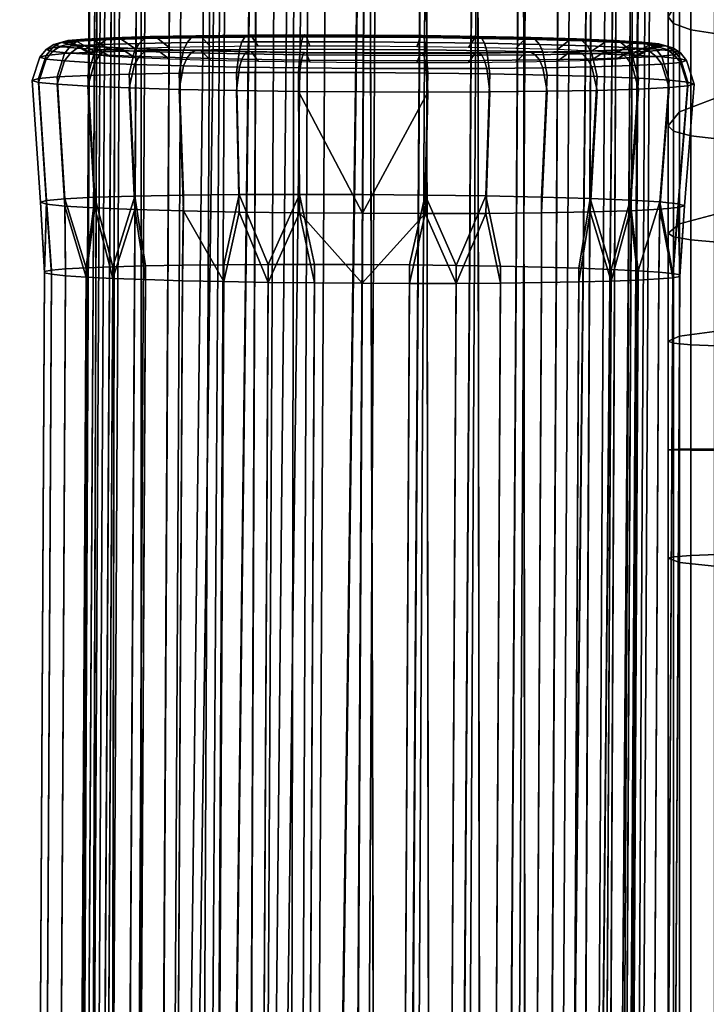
# Model space of a CAD drawing. Header units: millimetres. Extents: x -270 to 270, y -271 to 337.
# Tile 36 of 256: x -269 to -238, y 114 to 158. Entities that reach past the tile are written whole.
import ezdxf

# ---------------------------------------------------------------- set-up
doc = ezdxf.new("R2010")
doc.units = ezdxf.units.MM
doc.header["$MEASUREMENT"] = 0
for name, color, linetype in [('podnoz', 7, 'Continuous'), ('podrucky dopl', 251, 'Continuous'), ('ram', 7, 'Continuous')]:
    doc.layers.add(name, color=color, linetype=linetype)

msp = doc.modelspace()

# ---------------------------------------------------------------- meshes
at = {"layer": 'podnoz'}
mesh = msp.add_polyface(dxfattribs=at)
corners = [(-250.075, 252.238, 5.709), (-247.748, 252.225, 6.378), (-249.958, -156.53, 6.378), (-252.284, -156.518, 5.709), (-254.624, 252.262, 5.709), (-252.349, 252.25, 5.5), (-254.559, -156.505, 5.5), (-256.833, -156.493, 5.709), (-259.189, 252.287, 7.538), (-256.95, 252.275, 6.378), (-259.16, -156.481, 6.378), (-261.399, -156.469, 7.538), (-262.812, 252.307, 11.16), (-261.188, 252.298, 9.161), (-263.397, -156.458, 9.161), (-265.021, -156.449, 11.16), (-264.641, 252.316, 15.725), (-263.972, 252.313, 13.399), (-266.181, -156.443, 13.399), (-266.85, -156.439, 15.725), (-264.641, 252.316, 20.275), (-264.849, 252.318, 18), (-267.059, -156.438, 18), (-266.85, -156.439, 20.275), (-262.812, 252.307, 24.84), (-263.972, 252.313, 22.601), (-266.181, -156.443, 22.601), (-265.021, -156.449, 24.84), (-259.189, 252.287, 28.462), (-261.188, 252.298, 26.839), (-263.397, -156.458, 26.839), (-261.399, -156.469, 28.462), (-254.624, 252.262, 30.291), (-256.95, 252.275, 29.622), (-259.16, -156.481, 29.622), (-256.833, -156.493, 30.291), (-250.075, 252.238, 30.291), (-252.349, 252.25, 30.5), (-254.559, -156.505, 30.5), (-252.284, -156.518, 30.291), (-245.509, 252.213, 28.462), (-247.748, 252.225, 29.622), (-249.958, -156.53, 29.622), (-247.719, -156.542, 28.462), (-243.051, -81.228, 637.141), (-242.378, -81.3, 634.816), (-240.948, 196.55, 626.975), (-245.841, -81.089, 641.372), (-244.214, -81.156, 639.377), (-242.844, 196.908, 631.397), (-266.281, -81.375, 627.903), (-266.954, -81.303, 630.228), (-265.377, 197.209, 621.705), (-259.249, -81.619, 620.897), (-261.49, -81.573, 622.053), (-258.12, 196.354, 612.878), (-263.491, -81.514, 623.672), (-265.118, -81.447, 625.667), (-263.48, 196.852, 617.283), (-250.047, -81.668, 620.912), (-252.373, -81.675, 620.24), (-250.556, 196, 612.147), (-243.037, -81.499, 627.942), (-244.193, -81.559, 625.703), (-241.699, 196.101, 619.417), (-245.814, -81.609, 623.702), (-247.81, -81.646, 622.076), (-246.124, 195.941, 614.053), (-254.647, -81.669, 620.027), (-256.922, -81.651, 620.232), (-253.162, 196.088, 611.865), (-241.699, 196.73, 629.322), (-244.331, 197.082, 633.184), (-246.124, 197.249, 634.664), (-244.331, 195.962, 615.542), (-248.205, 195.952, 612.904), (-264.626, 197.03, 619.358), (-255.769, 196.211, 612.133)]
mesh.append_faces([[corners[k] for k in face] for face in [(0, 1, 2, 3), (4, 5, 6, 7), (8, 9, 10, 11), (9, 4, 7, 10), (12, 13, 14, 15), (16, 17, 18, 19), (17, 12, 15, 18), (13, 8, 11, 14), (5, 0, 3, 6), (20, 21, 22, 23), (24, 25, 26, 27), (25, 20, 23, 26), (28, 29, 30, 31), (32, 33, 34, 35), (33, 28, 31, 34), (29, 24, 27, 30), (36, 37, 38, 39), (40, 41, 42, 43), (41, 36, 39, 42), (37, 32, 35, 38), (21, 16, 19, 22), (44, 45, 46, 46), (47, 48, 49, 49), (50, 51, 52, 52), (53, 54, 55, 55), (56, 57, 58, 58), (59, 60, 61, 61), (62, 63, 64, 64), (65, 66, 67, 67), (68, 69, 70, 70), (46, 71, 44, 44), (49, 72, 47, 47), (71, 49, 48, 48), (72, 73, 47, 47), (67, 74, 65, 65), (61, 75, 59, 59), (52, 76, 50, 50), (77, 70, 69, 69)]])
mesh = msp.add_polyface(dxfattribs=at)
corners = [(-240.058, 252.184, 15.725), (-239.85, 252.182, 18), (-242.059, -156.573, 18), (-242.268, -156.572, 15.725), (-241.887, 252.193, 11.16), (-240.727, 252.187, 13.399), (-242.937, -156.568, 13.399), (-244.096, -156.562, 11.16), (-245.509, 252.213, 7.538), (-243.511, 252.202, 9.161), (-245.72, -156.553, 9.161), (-247.719, -156.542, 7.538), (-247.748, 252.225, 6.378), (-249.958, -156.53, 6.378), (-241.887, 252.193, 24.84), (-243.511, 252.202, 26.839), (-245.72, -156.553, 26.839), (-244.096, -156.562, 24.84), (-240.058, 252.184, 20.275), (-240.727, 252.187, 22.601), (-242.937, -156.568, 22.601), (-242.268, -156.572, 20.275), (-245.509, 252.213, 28.462), (-247.719, -156.542, 28.462), (-266.311, -86.946, 627.83), (-266.984, -87.072, 630.151), (-266.954, -81.303, 630.228), (-266.281, -81.375, 627.903), (-263.519, -86.724, 623.603), (-265.146, -86.827, 625.596), (-265.118, -81.447, 625.667), (-263.491, -81.514, 623.672), (-259.276, -86.592, 620.831), (-261.517, -86.645, 621.986), (-261.49, -81.573, 622.053), (-259.249, -81.619, 620.897), (-254.673, -86.568, 619.963), (-256.948, -86.567, 620.167), (-256.922, -81.651, 620.232), (-254.647, -81.669, 620.027), (-250.074, -86.642, 620.847), (-252.399, -86.592, 620.175), (-252.373, -81.675, 620.24), (-250.047, -81.668, 620.912), (-245.842, -86.82, 623.633), (-247.837, -86.719, 622.009), (-247.81, -81.646, 622.076), (-245.814, -81.609, 623.702), (-240.673, 196.374, 624.372), (-242.378, -81.3, 634.816), (-242.166, -81.368, 632.543), (-241.699, 196.73, 629.322), (-244.214, -81.156, 639.377), (-243.051, -81.228, 637.141), (-246.124, 197.249, 634.664), (-247.842, -81.03, 642.992), (-245.841, -81.089, 641.372), (-250.556, 197.548, 636.547), (-252.41, -80.952, 644.812), (-250.083, -80.984, 644.147), (-253.162, 197.671, 636.814), (-256.959, -80.928, 644.804), (-254.685, -80.934, 645.017), (-258.121, 197.807, 635.776), (-261.522, -80.957, 642.968), (-259.285, -80.935, 644.132), (-263.48, 197.744, 631.344), (-265.139, -81.044, 639.342), (-263.518, -80.994, 641.342), (-265.377, 197.54, 626.912), (-266.96, -81.169, 634.775), (-266.295, -81.104, 637.102), (-265.652, 197.386, 624.308), (-267.166, -81.234, 632.501), (-264.626, 197.03, 619.358), (-259.686, 196.469, 613.686), (-255.769, 196.211, 612.133), (-253.162, 196.088, 611.865), (-248.205, 195.952, 612.904), (-242.844, 196.016, 617.337), (-244.193, -81.559, 625.703), (-240.948, 196.22, 621.768), (-242.371, -81.434, 630.269), (-243.037, -81.499, 627.942)]
mesh.append_faces([[corners[k] for k in face] for face in [(0, 1, 2, 3), (4, 5, 6, 7), (5, 0, 3, 6), (8, 9, 10, 11), (12, 8, 11, 13), (9, 4, 7, 10), (14, 15, 16, 17), (18, 19, 20, 21), (1, 18, 21, 2), (19, 14, 17, 20), (15, 22, 23, 16), (24, 25, 26, 27), (28, 29, 30, 31), (29, 24, 27, 30), (32, 33, 34, 35), (36, 37, 38, 39), (37, 32, 35, 38), (33, 28, 31, 34), (40, 41, 42, 43), (44, 45, 46, 47), (45, 40, 43, 46), (41, 36, 39, 42), (48, 49, 50, 50), (51, 52, 53, 53), (54, 55, 56, 56), (57, 58, 59, 59), (60, 61, 62, 62), (63, 64, 65, 65), (66, 67, 68, 68), (69, 70, 71, 71), (72, 26, 73, 73), (74, 30, 27, 27), (75, 34, 31, 31), (76, 38, 35, 35), (77, 42, 39, 39), (78, 46, 43, 43), (79, 80, 47, 47), (81, 82, 83, 83), (48, 50, 82, 82)]])
mesh = msp.add_polyface(dxfattribs=at)
corners = [(-263.48, 196.852, 617.283), (-262.659, 198.911, 616.179), (-261.994, 196.678, 615.496), (-259.686, 196.469, 613.686), (-258.232, 199.844, 612.769), (-258.12, 196.354, 612.878), (-255.447, 197.398, 612.003), (-253.162, 196.088, 611.865), (-255.769, 196.211, 612.133), (-250.575, 199.393, 611.899), (-250.556, 196, 612.147), (-245.997, 201.777, 613.608), (-246.124, 195.941, 614.053), (-248.205, 195.952, 612.904), (-244.331, 195.962, 615.542), (-248.194, 200.565, 612.535), (-253.136, 198.28, 611.726), (-250.083, -80.984, 644.147), (-247.842, -81.03, 642.992), (-248.204, 197.405, 635.802), (-259.285, -80.935, 644.132), (-256.959, -80.928, 644.804), (-256.482, 197.777, 636.358), (-266.295, -81.104, 637.102), (-265.139, -81.044, 639.342), (-264.625, 197.658, 629.263), (-263.518, -80.994, 641.342), (-261.522, -80.957, 642.968), (-260.2, 197.819, 634.628), (-254.685, -80.934, 645.017), (-252.41, -80.952, 644.812), (-253.162, 197.671, 636.814), (-267.166, -81.234, 632.501), (-266.96, -81.169, 634.775), (-265.652, 197.386, 624.308), (-246.124, 197.249, 634.664), (-250.556, 197.548, 636.547), (-258.121, 197.807, 635.776), (-261.994, 197.797, 633.138), (-265.377, 197.54, 626.912), (-263.48, 197.744, 631.344), (-247.81, -81.646, 622.076), (-244.193, -81.559, 625.703), (-242.844, 196.016, 617.337), (-241.699, 196.101, 619.417), (-242.371, -81.434, 630.269), (-240.948, 196.22, 621.768), (-240.673, 196.374, 624.372), (-243.037, -81.499, 627.942), (-245.814, -81.609, 623.702), (-265.118, -81.447, 625.667), (-264.626, 197.03, 619.358), (-263.491, -81.514, 623.672), (-261.49, -81.573, 622.053), (-259.249, -81.619, 620.897), (-266.954, -81.303, 630.228), (-265.377, 197.209, 621.705), (-252.373, -81.675, 620.24), (-240.948, 196.55, 626.975), (-242.378, -81.3, 634.816)]
mesh.append_faces([[corners[k] for k in face] for face in [(0, 1, 2, 2), (3, 4, 5, 5), (6, 7, 8, 8), (9, 10, 7, 7), (11, 12, 13, 13), (11, 14, 12, 12), (15, 13, 10, 10), (6, 8, 5, 5), (16, 7, 6, 6), (17, 18, 19, 19), (20, 21, 22, 22), (23, 24, 25, 25), (26, 27, 28, 28), (29, 30, 31, 31), (32, 33, 34, 34), (18, 35, 19, 19), (19, 36, 17, 17), (36, 31, 30, 30), (20, 22, 37, 37), (28, 27, 37, 37), (26, 28, 38, 38), (39, 23, 25, 25), (40, 25, 24, 24), (38, 40, 26, 26), (22, 21, 31, 31), (33, 39, 34, 34), (12, 41, 13, 13), (42, 43, 44, 44), (45, 46, 47, 47), (48, 44, 46, 46), (49, 14, 43, 43), (0, 50, 51, 51), (2, 52, 0, 0), (5, 53, 3, 3), (3, 52, 2, 2), (8, 54, 5, 5), (55, 34, 56, 56), (10, 57, 7, 7), (58, 59, 47, 47)]])
at = {"layer": 'podrucky dopl'}
mesh = msp.add_polyface(dxfattribs=at)
corners = [(-256.25, 157.129, 639.948), (-256.325, 156.077, 640.326), (-253.385, 156.069, 640.616), (-253.379, 157.121, 640.231), (-256.192, 157.471, 639.657), (-253.377, 157.464, 639.935), (-256.125, 157.688, 639.318), (-253.376, 157.681, 639.589), (-256.051, 157.778, 638.945), (-253.376, 157.771, 639.209), (-255.973, 157.74, 638.553), (-253.376, 157.733, 638.809), (-259.01, 157.119, 639.111), (-259.152, 156.067, 639.468), (-258.899, 157.461, 638.836), (-258.768, 157.678, 638.516), (-258.623, 157.769, 638.164), (-258.47, 157.731, 637.795), (-258.162, 157.263, 637.059), (-255.817, 157.271, 637.77), (-261.394, 157.435, 637.503), (-261.555, 157.093, 637.751), (-261.204, 157.653, 637.214), (-260.994, 157.744, 636.897), (-260.771, 157.707, 636.565), (-260.323, 157.241, 635.904), (-263.58, 157.395, 635.709), (-263.784, 157.051, 635.921), (-263.339, 157.613, 635.462), (-263.072, 157.706, 635.193), (-262.788, 157.669, 634.91), (-262.217, 157.205, 634.35), (-263.771, 157.158, 632.456), (-264.444, 157.619, 632.894), (-262.217, 156.686, 616.68), (-262.788, 157.116, 616.093), (-264.444, 157.184, 618.109), (-263.771, 156.75, 618.573), (-261.394, 156.73, 613.519), (-261.555, 156.373, 613.291), (-263.784, 156.439, 615.12), (-263.58, 156.794, 615.312), (-261.204, 156.964, 613.794), (-263.339, 157.027, 615.545), (-260.994, 157.074, 614.105), (-263.072, 157.135, 615.809), (-260.771, 157.057, 614.439), (-260.323, 156.63, 615.126), (-258.768, 156.913, 612.493), (-258.899, 156.677, 612.186), (-258.623, 157.024, 612.839), (-258.47, 157.008, 613.209), (-258.162, 156.584, 613.972), (-256.125, 156.875, 611.692), (-256.192, 156.638, 611.366), (-256.051, 156.987, 612.059), (-255.973, 156.972, 612.453), (-255.817, 156.551, 613.261), (-253.376, 156.852, 611.422), (-253.377, 156.615, 611.089), (-253.376, 156.965, 611.796), (-253.376, 156.951, 612.197)]
mesh.append_faces([[corners[k] for k in face] for face in [(0, 1, 2, 3), (4, 0, 3, 5), (6, 4, 5, 7), (8, 6, 7, 9), (10, 8, 9, 11), (12, 13, 1, 0), (14, 12, 0, 4), (15, 14, 4, 6), (16, 15, 6, 8), (17, 16, 8, 10), (18, 17, 10, 19), (20, 21, 12, 14), (22, 20, 14, 15), (23, 22, 15, 16), (24, 23, 16, 17), (25, 24, 17, 18), (26, 27, 21, 20), (28, 26, 20, 22), (29, 28, 22, 23), (30, 29, 23, 24), (31, 30, 24, 25), (32, 33, 30, 31), (34, 35, 36, 37), (38, 39, 40, 41), (42, 38, 41, 43), (44, 42, 43, 45), (46, 44, 45, 35), (47, 46, 35, 34), (48, 49, 38, 42), (50, 48, 42, 44), (51, 50, 44, 46), (52, 51, 46, 47), (53, 54, 49, 48), (55, 53, 48, 50), (56, 55, 50, 51), (57, 56, 51, 52), (58, 59, 54, 53), (60, 58, 53, 55), (61, 60, 55, 56)]])
mesh = msp.add_polyface(dxfattribs=at)
corners = [(-250.628, 156.845, 611.693), (-250.563, 156.608, 611.367), (-253.377, 156.615, 611.089), (-253.376, 156.852, 611.422), (-250.701, 156.958, 612.06), (-253.376, 156.965, 611.796), (-250.779, 156.944, 612.453), (-253.376, 156.951, 612.197), (-250.94, 156.524, 613.262), (-253.378, 156.53, 613.022), (-247.985, 156.855, 612.495), (-247.856, 156.618, 612.188), (-248.128, 156.967, 612.84), (-248.282, 156.953, 613.211), (-248.595, 156.532, 613.973), (-245.549, 156.88, 613.797), (-245.361, 156.643, 613.521), (-245.758, 156.992, 614.107), (-245.98, 156.977, 614.441), (-246.434, 156.555, 615.128), (-243.414, 156.92, 615.548), (-243.175, 156.684, 615.315), (-243.68, 157.031, 615.812), (-243.963, 157.014, 616.096), (-244.54, 156.59, 616.683), (-245.361, 157.349, 637.505), (-245.204, 157.004, 637.754), (-242.974, 156.938, 635.925), (-243.175, 157.284, 635.712), (-245.549, 157.569, 637.217), (-243.414, 157.506, 635.466), (-245.758, 157.662, 636.9), (-243.68, 157.601, 635.196), (-245.98, 157.627, 636.568), (-243.963, 157.568, 634.913), (-246.434, 157.166, 635.906), (-244.54, 157.11, 634.353), (-247.856, 157.401, 638.838), (-247.748, 157.058, 639.112), (-247.985, 157.62, 638.518), (-248.128, 157.712, 638.166), (-248.282, 157.676, 637.797), (-248.595, 157.211, 637.06), (-250.563, 157.44, 639.658), (-250.509, 157.098, 639.949), (-250.628, 157.658, 639.319), (-250.701, 157.749, 638.946), (-250.779, 157.712, 638.554), (-250.94, 157.245, 637.771), (-253.377, 157.464, 639.935), (-253.379, 157.121, 640.231), (-253.376, 157.681, 639.589), (-253.376, 157.771, 639.209), (-253.376, 157.733, 638.809), (-253.378, 157.265, 638.011), (-255.817, 157.271, 637.77), (-255.973, 157.74, 638.553), (-255.973, 156.972, 612.453), (-255.817, 156.551, 613.261)]
mesh.append_faces([[corners[k] for k in face] for face in [(0, 1, 2, 3), (4, 0, 3, 5), (6, 4, 5, 7), (8, 6, 7, 9), (10, 11, 1, 0), (12, 10, 0, 4), (13, 12, 4, 6), (14, 13, 6, 8), (15, 16, 11, 10), (17, 15, 10, 12), (18, 17, 12, 13), (19, 18, 13, 14), (20, 21, 16, 15), (22, 20, 15, 17), (23, 22, 17, 18), (24, 23, 18, 19), (25, 26, 27, 28), (29, 25, 28, 30), (31, 29, 30, 32), (33, 31, 32, 34), (35, 33, 34, 36), (37, 38, 26, 25), (39, 37, 25, 29), (40, 39, 29, 31), (41, 40, 31, 33), (42, 41, 33, 35), (43, 44, 38, 37), (45, 43, 37, 39), (46, 45, 39, 40), (47, 46, 40, 41), (48, 47, 41, 42), (49, 50, 44, 43), (51, 49, 43, 45), (52, 51, 45, 46), (53, 52, 46, 47), (54, 53, 47, 48), (55, 56, 53, 54), (9, 7, 57, 58)]])
mesh = msp.add_polyface(dxfattribs=at)
corners = [(-265.375, 157.34, 633.523), (-265.615, 156.995, 633.692), (-263.784, 157.051, 635.921), (-263.58, 157.395, 635.709), (-265.091, 157.56, 633.328), (-263.339, 157.613, 635.462), (-264.777, 157.654, 633.115), (-263.072, 157.706, 635.193), (-264.444, 157.619, 632.894), (-262.788, 157.669, 634.91), (-266.708, 157.274, 631.029), (-266.974, 156.928, 631.149), (-266.393, 157.495, 630.893), (-266.044, 157.591, 630.745), (-265.674, 157.558, 630.593), (-264.927, 157.101, 630.296), (-263.771, 157.158, 632.456), (-267.529, 157.198, 628.323), (-267.812, 156.851, 628.39), (-267.195, 157.422, 628.251), (-266.824, 157.519, 628.174), (-266.431, 157.489, 628.097), (-265.638, 157.036, 627.952), (-267.806, 157.117, 625.51), (-268.094, 156.768, 625.52), (-267.466, 157.343, 625.503), (-267.088, 157.442, 625.5), (-266.687, 157.414, 625.501), (-265.878, 156.965, 625.514), (-267.529, 157.033, 622.696), (-267.812, 156.682, 622.651), (-267.195, 157.26, 622.756), (-266.824, 157.362, 622.826), (-266.431, 157.336, 622.905), (-265.638, 156.892, 623.077), (-266.708, 156.949, 619.991), (-266.974, 156.597, 619.891), (-266.393, 157.178, 620.114), (-266.044, 157.282, 620.255), (-265.674, 157.259, 620.409), (-264.927, 156.819, 620.733), (-265.375, 156.868, 617.497), (-265.615, 156.515, 617.349), (-265.091, 157.1, 617.679), (-264.777, 157.206, 617.886), (-264.444, 157.184, 618.109), (-263.771, 156.75, 618.573), (-263.58, 156.794, 615.312), (-263.784, 156.439, 615.12), (-263.339, 157.027, 615.545), (-263.072, 157.135, 615.809), (-262.788, 157.116, 616.093)]
mesh.append_faces([[corners[k] for k in face] for face in [(0, 1, 2, 3), (4, 0, 3, 5), (6, 4, 5, 7), (8, 6, 7, 9), (10, 11, 1, 0), (12, 10, 0, 4), (13, 12, 4, 6), (14, 13, 6, 8), (15, 14, 8, 16), (17, 18, 11, 10), (19, 17, 10, 12), (20, 19, 12, 13), (21, 20, 13, 14), (22, 21, 14, 15), (23, 24, 18, 17), (25, 23, 17, 19), (26, 25, 19, 20), (27, 26, 20, 21), (28, 27, 21, 22), (29, 30, 24, 23), (31, 29, 23, 25), (32, 31, 25, 26), (33, 32, 26, 27), (34, 33, 27, 28), (35, 36, 30, 29), (37, 35, 29, 31), (38, 37, 31, 32), (39, 38, 32, 33), (40, 39, 33, 34), (41, 42, 36, 35), (43, 41, 35, 37), (44, 43, 37, 38), (45, 44, 38, 39), (46, 45, 39, 40), (47, 48, 42, 41), (49, 47, 41, 43), (50, 49, 43, 44), (51, 50, 44, 45)]])
mesh = msp.add_polyface(dxfattribs=at)
corners = [(-241.661, 156.973, 617.683), (-241.38, 156.739, 617.501), (-243.175, 156.684, 615.315), (-243.414, 156.92, 615.548), (-241.975, 157.083, 617.889), (-243.68, 157.031, 615.812), (-242.308, 157.065, 618.113), (-243.963, 157.014, 616.096), (-242.985, 156.637, 618.576), (-244.54, 156.59, 616.683), (-240.047, 156.805, 619.995), (-239.785, 156.45, 619.896), (-241.144, 156.382, 617.352), (-240.359, 157.038, 620.118), (-240.708, 157.146, 620.259), (-241.078, 157.126, 620.413), (-241.83, 156.695, 620.737), (-239.226, 156.88, 622.701), (-238.947, 156.527, 622.655), (-239.558, 157.111, 622.76), (-239.927, 157.217, 622.831), (-240.32, 157.195, 622.909), (-241.119, 156.76, 623.081), (-238.949, 156.961, 625.514), (-238.665, 156.609, 625.525), (-239.287, 157.19, 625.508), (-239.664, 157.294, 625.505), (-240.065, 157.27, 625.505), (-240.878, 156.83, 625.518), (-239.226, 157.046, 628.328), (-238.947, 156.695, 628.394), (-239.558, 157.273, 628.255), (-239.927, 157.374, 628.178), (-240.32, 157.348, 628.101), (-241.119, 156.903, 627.956), (-240.047, 157.13, 631.033), (-239.785, 156.781, 631.153), (-240.359, 157.355, 630.897), (-240.708, 157.454, 630.75), (-241.078, 157.425, 630.597), (-241.83, 156.976, 630.299), (-241.38, 157.21, 633.527), (-241.144, 156.863, 633.696), (-241.661, 157.433, 633.332), (-241.975, 157.531, 633.119), (-242.308, 157.5, 632.897), (-242.985, 157.046, 632.459), (-243.175, 157.284, 635.712), (-242.974, 156.938, 635.925), (-243.414, 157.506, 635.466), (-243.68, 157.601, 635.196), (-243.963, 157.568, 634.913), (-244.54, 157.11, 634.353)]
mesh.append_faces([[corners[k] for k in face] for face in [(0, 1, 2, 3), (4, 0, 3, 5), (6, 4, 5, 7), (8, 6, 7, 9), (10, 11, 12, 1), (13, 10, 1, 0), (14, 13, 0, 4), (15, 14, 4, 6), (16, 15, 6, 8), (17, 18, 11, 10), (19, 17, 10, 13), (20, 19, 13, 14), (21, 20, 14, 15), (22, 21, 15, 16), (23, 24, 18, 17), (25, 23, 17, 19), (26, 25, 19, 20), (27, 26, 20, 21), (28, 27, 21, 22), (29, 30, 24, 23), (31, 29, 23, 25), (32, 31, 25, 26), (33, 32, 26, 27), (34, 33, 27, 28), (35, 36, 30, 29), (37, 35, 29, 31), (38, 37, 31, 32), (39, 38, 32, 33), (40, 39, 33, 34), (41, 42, 36, 35), (43, 41, 35, 37), (44, 43, 37, 38), (45, 44, 38, 39), (46, 45, 39, 40), (47, 48, 42, 41), (49, 47, 41, 43), (50, 49, 43, 44), (51, 50, 44, 45), (52, 51, 45, 46)]])
mesh = msp.add_polyface(dxfattribs=at)
corners = [(-261.555, 157.093, 637.751), (-261.757, 156.04, 638.076), (-259.152, 156.067, 639.468), (-259.01, 157.119, 639.111), (-263.784, 157.051, 635.921), (-264.04, 155.997, 636.203), (-265.615, 156.995, 633.692), (-265.914, 155.94, 633.92), (-266.974, 156.928, 631.149), (-267.307, 155.871, 631.315), (-267.812, 156.851, 628.39), (-268.164, 155.793, 628.49), (-268.094, 156.768, 625.52), (-268.454, 155.708, 625.551), (-267.812, 156.682, 622.651), (-268.164, 155.62, 622.613), (-266.974, 156.597, 619.891), (-267.307, 155.532, 619.787), (-265.615, 156.515, 617.349), (-265.914, 155.448, 617.183), (-263.784, 156.439, 615.12), (-264.04, 155.371, 614.901), (-261.555, 156.373, 613.291), (-261.757, 155.303, 613.028), (-259.01, 156.32, 611.932), (-259.152, 155.248, 611.637), (-258.899, 156.677, 612.186), (-261.394, 156.73, 613.519), (-256.25, 156.28, 611.096), (-256.325, 155.208, 610.78), (-256.192, 156.638, 611.366), (-253.379, 156.256, 610.813), (-253.385, 155.183, 610.491), (-253.377, 156.615, 611.089), (-267.788, 150.246, 628.572), (-266.954, 150.323, 631.32), (-265.99, 147.183, 633.055), (-265.6, 150.39, 633.853), (-263.777, 149.836, 615.357), (-265.6, 149.911, 617.577), (-261.556, 149.77, 613.536), (-256.274, 150.522, 640.083), (-253.415, 150.515, 640.365), (-253.385, 156.069, 640.616), (-256.325, 156.077, 640.326), (-257.706, 147.333, 639.659), (-259.023, 150.513, 639.249), (-261.556, 150.487, 637.895), (-264.769, 147.229, 634.845), (-263.777, 150.445, 636.073), (-267.788, 150.078, 622.857), (-268.069, 150.164, 625.714), (-266.954, 149.993, 620.109), (-256.274, 149.677, 611.35), (-259.023, 149.717, 612.183), (-250.445, 155.176, 610.781), (-253.415, 149.662, 611.068)]
mesh.append_faces([[corners[k] for k in face] for face in [(0, 1, 2, 3), (4, 5, 1, 0), (6, 7, 5, 4), (8, 9, 7, 6), (10, 11, 9, 8), (12, 13, 11, 10), (14, 15, 13, 12), (16, 17, 15, 14), (18, 19, 17, 16), (20, 21, 19, 18), (22, 23, 21, 20), (24, 25, 23, 22), (26, 24, 22, 27), (28, 29, 25, 24), (30, 28, 24, 26), (31, 32, 29, 28), (33, 31, 28, 30), (34, 35, 9, 11), (35, 36, 37, 37), (38, 39, 19, 21), (40, 38, 21, 23), (41, 42, 43, 44), (45, 41, 46, 46), (46, 41, 44, 2), (47, 46, 2, 1), (48, 49, 37, 37), (49, 47, 1, 5), (37, 49, 5, 7), (7, 9, 35, 37), (13, 15, 50, 51), (11, 13, 51, 34), (52, 50, 15, 17), (53, 54, 25, 29), (23, 25, 54, 40), (17, 19, 39, 52), (55, 56, 32, 32), (53, 29, 56, 56), (29, 32, 56, 56)]])
mesh = msp.add_polyface(dxfattribs=at)
corners = [(-250.509, 156.249, 611.097), (-250.445, 155.176, 610.781), (-253.385, 155.183, 610.491), (-253.379, 156.256, 610.813), (-250.563, 156.608, 611.367), (-253.377, 156.615, 611.089), (-247.748, 156.259, 611.934), (-247.619, 155.186, 611.639), (-247.856, 156.618, 612.188), (-245.204, 156.285, 613.294), (-245.013, 155.213, 613.031), (-245.361, 156.643, 613.521), (-242.974, 156.327, 615.123), (-242.73, 155.256, 614.905), (-243.175, 156.684, 615.315), (-241.144, 156.382, 617.352), (-240.856, 155.313, 617.187), (-241.38, 156.739, 617.501), (-239.785, 156.45, 619.896), (-239.464, 155.382, 619.792), (-238.947, 156.527, 622.655), (-238.606, 155.46, 622.617), (-238.665, 156.609, 625.525), (-238.317, 155.545, 625.556), (-238.947, 156.695, 628.394), (-238.606, 155.633, 628.494), (-239.785, 156.781, 631.153), (-239.464, 155.721, 631.32), (-241.144, 156.863, 633.696), (-240.856, 155.805, 633.924), (-242.974, 156.938, 635.925), (-242.73, 155.882, 636.206), (-245.204, 157.004, 637.754), (-245.013, 155.949, 638.079), (-247.748, 157.058, 639.112), (-247.619, 156.005, 639.47), (-250.509, 157.098, 639.949), (-250.445, 156.045, 640.327), (-253.379, 157.121, 640.231), (-253.385, 156.069, 640.616), (-243.053, 150.333, 636.076), (-242.096, 147.107, 634.849), (-241.231, 150.258, 633.857), (-245.274, 150.399, 637.897), (-239.043, 150.091, 628.577), (-238.761, 150.005, 625.719), (-247.807, 149.656, 612.185), (-250.556, 149.646, 611.351), (-245.274, 149.682, 613.539), (-243.053, 149.724, 615.361), (-241.231, 149.779, 617.581), (-239.876, 149.846, 620.113), (-239.043, 149.923, 622.861), (-249.158, 147.286, 639.661), (-247.807, 150.452, 639.25), (-250.556, 150.491, 640.083), (-239.876, 150.176, 631.324), (-253.415, 150.515, 640.365), (-253.415, 149.662, 611.068)]
mesh.append_faces([[corners[k] for k in face] for face in [(0, 1, 2, 3), (4, 0, 3, 5), (6, 7, 1, 0), (8, 6, 0, 4), (9, 10, 7, 6), (11, 9, 6, 8), (12, 13, 10, 9), (14, 12, 9, 11), (15, 16, 13, 12), (17, 15, 12, 14), (18, 19, 16, 15), (20, 21, 19, 18), (22, 23, 21, 20), (24, 25, 23, 22), (26, 27, 25, 24), (28, 29, 27, 26), (30, 31, 29, 28), (32, 33, 31, 30), (34, 35, 33, 32), (36, 37, 35, 34), (38, 39, 37, 36), (40, 41, 42, 42), (40, 42, 29, 31), (43, 40, 31, 33), (44, 45, 23, 25), (46, 47, 1, 7), (48, 46, 7, 10), (49, 48, 10, 13), (50, 49, 13, 16), (51, 50, 16, 19), (19, 21, 52, 51), (21, 23, 45, 52), (53, 54, 55, 55), (55, 54, 35, 37), (25, 27, 56, 44), (37, 39, 57, 55), (27, 29, 42, 56), (54, 43, 33, 35), (47, 58, 1, 1)]])
mesh = msp.add_polyface(dxfattribs=at)
corners = [(-267.892, 146.948, 624.725), (-269.015, -60.959, 630.84), (-269.015, -60.895, 633.006), (-267.892, 147.012, 626.891), (-267.569, 147.073, 629.033), (-268.692, -60.834, 635.148), (-268.054, -60.776, 637.218), (-266.93, 147.131, 631.103), (-267.113, -60.724, 639.17), (-265.99, 147.183, 633.055), (-264.769, 147.229, 634.845), (-265.893, -60.678, 640.96), (-264.418, -60.639, 642.548), (-263.295, 147.268, 636.433), (-262.724, -60.609, 643.899), (-261.6, 147.299, 637.784), (-259.724, 147.32, 638.868), (-260.847, -60.587, 644.982), (-258.83, -60.574, 645.774), (-257.706, 147.333, 639.659), (-256.717, -60.572, 646.257), (-255.594, 147.335, 640.142), (-267.569, 146.884, 622.583), (-268.692, -61.023, 628.698), (-254.556, -60.579, 646.419), (-253.432, 147.328, 640.304), (-252.395, -60.595, 646.257), (-251.271, 147.312, 640.142), (-249.158, 147.286, 639.661), (-250.282, -60.621, 645.776), (-248.265, -60.655, 644.984), (-247.141, 147.252, 638.87), (-246.388, -60.697, 643.902), (-245.264, 147.21, 637.787), (-243.57, 147.161, 636.436), (-244.694, -60.746, 642.551), (-243.22, -60.8, 640.964), (-242.096, 147.107, 634.849), (-240.875, 147.047, 633.059), (-241.999, -60.86, 639.174), (-241.059, -60.922, 637.222), (-239.935, 146.985, 631.107), (-240.42, -60.986, 635.153), (-239.296, 146.921, 629.038), (-251.271, 146.469, 611.479), (-253.432, 146.476, 611.316), (-250.556, 149.646, 611.351), (-249.158, 146.472, 611.961), (-247.141, 146.484, 612.753), (-247.807, 149.656, 612.185), (-238.973, 146.792, 624.729), (-238.761, 150.005, 625.719), (-238.973, 146.856, 626.896), (-239.876, 149.846, 620.113), (-239.296, 146.731, 622.587), (-239.935, 146.674, 620.517), (-243.053, 149.724, 615.361), (-242.096, 146.575, 616.775), (-243.57, 146.536, 615.187), (-243.053, 150.333, 636.076), (-241.231, 150.258, 633.857), (-239.876, 150.176, 631.324), (-247.807, 150.452, 639.25), (-263.777, 150.445, 636.073), (-267.788, 150.246, 628.572), (-265.6, 149.911, 617.577), (-264.769, 146.698, 616.772), (-265.99, 146.757, 618.561), (-263.777, 149.836, 615.357), (-263.295, 146.643, 615.184), (-261.6, 146.594, 613.834), (-261.556, 149.77, 613.536), (-259.724, 146.552, 612.751), (-268.069, 150.164, 625.714), (-256.274, 149.677, 611.35), (-253.415, 149.662, 611.068)]
mesh.append_faces([[corners[k] for k in face] for face in [(0, 1, 2, 3), (4, 5, 6, 7), (7, 6, 8, 9), (3, 2, 5, 4), (10, 11, 12, 13), (13, 12, 14, 15), (16, 17, 18, 19), (19, 18, 20, 21), (15, 14, 17, 16), (9, 8, 11, 10), (22, 23, 1, 0), (24, 25, 21, 20), (25, 24, 26, 27), (28, 29, 30, 31), (31, 30, 32, 33), (27, 26, 29, 28), (34, 35, 36, 37), (38, 39, 40, 41), (41, 40, 42, 43), (37, 36, 39, 38), (33, 32, 35, 34), (44, 45, 46, 46), (47, 44, 46, 46), (48, 47, 49, 49), (50, 51, 52, 52), (53, 54, 55, 55), (56, 57, 58, 58), (59, 34, 37, 37), (60, 37, 38, 38), (43, 61, 41, 41), (62, 28, 31, 31), (63, 10, 13, 13), (4, 64, 3, 3), (65, 66, 67, 67), (68, 69, 66, 66), (70, 71, 72, 72), (73, 0, 3, 3), (74, 75, 45, 45)]])
mesh = msp.add_polyface(dxfattribs=at)
corners = [(-247.141, 146.484, 612.753), (-247.807, 149.656, 612.185), (-245.274, 149.682, 613.539), (-245.264, 146.506, 613.836), (-243.053, 149.724, 615.361), (-243.57, 146.536, 615.187), (-240.875, 146.621, 618.565), (-242.096, 146.575, 616.775), (-241.231, 149.779, 617.581), (-239.876, 149.846, 620.113), (-239.935, 146.674, 620.517), (-238.973, 146.792, 624.729), (-239.296, 146.731, 622.587), (-239.043, 149.923, 622.861), (-239.043, 150.091, 628.577), (-239.296, 146.921, 629.038), (-238.973, 146.856, 626.896), (-238.761, 150.005, 625.719), (-239.876, 150.176, 631.324), (-240.875, 147.047, 633.059), (-239.935, 146.985, 631.107), (-243.57, 147.161, 636.436), (-243.053, 150.333, 636.076), (-245.274, 150.399, 637.897), (-245.264, 147.21, 637.787), (-241.231, 150.258, 633.857), (-247.807, 150.452, 639.25), (-247.141, 147.252, 638.87), (-251.271, 147.312, 640.142), (-249.158, 147.286, 639.661), (-250.556, 150.491, 640.083), (-249.158, 146.472, 611.961), (-250.556, 149.646, 611.351), (-253.415, 150.515, 640.365), (-253.432, 147.328, 640.304), (-256.274, 150.522, 640.083), (-255.594, 147.335, 640.142), (-257.706, 147.333, 639.659), (-259.724, 147.32, 638.868), (-259.023, 150.513, 639.249), (-261.556, 150.487, 637.895), (-261.6, 147.299, 637.784), (-263.777, 150.445, 636.073), (-263.295, 147.268, 636.433), (-265.99, 147.183, 633.055), (-264.769, 147.229, 634.845), (-265.6, 150.39, 633.853), (-266.93, 147.131, 631.103), (-266.954, 150.323, 631.32), (-267.788, 150.246, 628.572), (-267.569, 147.073, 629.033), (-267.892, 147.012, 626.891), (-268.069, 150.164, 625.714), (-267.569, 146.884, 622.583), (-267.892, 146.948, 624.725), (-267.788, 150.078, 622.857), (-266.954, 149.993, 620.109), (-266.93, 146.819, 620.513), (-263.295, 146.643, 615.184), (-263.777, 149.836, 615.357), (-261.556, 149.77, 613.536), (-261.6, 146.594, 613.834), (-265.99, 146.757, 618.561), (-264.769, 146.698, 616.772), (-265.6, 149.911, 617.577), (-259.023, 149.717, 612.183), (-259.724, 146.552, 612.751), (-255.594, 146.492, 611.478), (-257.706, 146.518, 611.96), (-256.274, 149.677, 611.35), (-253.432, 146.476, 611.316), (-253.415, 149.662, 611.068)]
mesh.append_faces([[corners[k] for k in face] for face in [(0, 1, 2, 3), (3, 2, 4, 5), (6, 7, 8, 8), (6, 8, 9, 10), (11, 12, 13, 13), (14, 15, 16, 17), (17, 11, 13, 13), (18, 15, 14, 14), (19, 20, 18, 18), (21, 22, 23, 24), (19, 18, 25, 25), (26, 27, 24, 23), (28, 29, 30, 30), (31, 32, 1, 1), (8, 7, 4, 4), (33, 34, 28, 30), (12, 9, 13, 13), (35, 36, 34, 33), (37, 36, 35, 35), (38, 39, 40, 41), (41, 40, 42, 43), (38, 37, 39, 39), (44, 45, 46, 46), (47, 44, 48, 48), (49, 50, 47, 48), (51, 49, 52, 52), (53, 54, 55, 55), (53, 55, 56, 57), (58, 59, 60, 61), (62, 57, 56, 56), (59, 63, 64, 64), (65, 66, 60, 60), (67, 68, 69, 69), (68, 66, 65, 65), (70, 67, 69, 69), (56, 64, 62, 62), (52, 55, 54, 54), (65, 69, 68, 68), (32, 70, 71, 71)]])
mesh = msp.add_polyface(dxfattribs=at)
corners = [(-253.432, 146.476, 611.316), (-254.556, -61.431, 617.431), (-256.717, -61.415, 617.593), (-255.594, 146.492, 611.478), (-257.706, 146.518, 611.96), (-258.83, -61.389, 618.075), (-260.847, -61.355, 618.866), (-259.724, 146.552, 612.751), (-262.724, -61.313, 619.948), (-261.6, 146.594, 613.834), (-263.295, 146.643, 615.184), (-264.418, -61.264, 621.299), (-265.893, -61.209, 622.887), (-264.769, 146.698, 616.772), (-265.99, 146.757, 618.561), (-267.113, -61.15, 624.676), (-268.054, -61.088, 626.628), (-266.93, 146.819, 620.513), (-268.692, -61.023, 628.698), (-267.569, 146.884, 622.583), (-238.973, 146.856, 626.896), (-240.097, -61.051, 633.01), (-240.097, -61.115, 630.844), (-238.973, 146.792, 624.729), (-239.296, 146.731, 622.587), (-240.42, -61.176, 628.702), (-241.059, -61.234, 626.632), (-239.935, 146.674, 620.517), (-241.999, -61.286, 624.68), (-240.875, 146.621, 618.565), (-242.096, 146.575, 616.775), (-243.22, -61.332, 622.89), (-244.694, -61.371, 621.302), (-243.57, 146.536, 615.187), (-246.388, -61.401, 619.951), (-245.264, 146.506, 613.836), (-247.141, 146.484, 612.753), (-248.265, -61.423, 618.868), (-250.282, -61.435, 618.076), (-249.158, 146.472, 611.961), (-252.395, -61.438, 617.594), (-251.271, 146.469, 611.479), (-239.296, 146.921, 629.038), (-240.42, -60.986, 635.153), (-244.211, -64.548, 621.663), (-241.035, -64.425, 626.415), (-242.389, -64.492, 623.883), (-239.919, -64.266, 632.021), (-241.059, -60.922, 637.222), (-241.035, -64.095, 637.626), (-241.999, -60.86, 639.174), (-242.389, -64.014, 640.159), (-243.22, -60.8, 640.964), (-252.395, -60.595, 646.257), (-251.714, -63.78, 646.386), (-250.282, -60.621, 645.776), (-248.966, -63.819, 645.552), (-248.265, -60.655, 644.984), (-258.83, -60.574, 645.774), (-257.432, -63.749, 646.385), (-256.717, -60.572, 646.257), (-260.847, -60.587, 644.982), (-260.181, -63.759, 645.551), (-265.893, -60.678, 640.96), (-264.935, -63.827, 642.375), (-264.418, -60.639, 642.548), (-268.112, -63.949, 637.622), (-267.113, -60.724, 639.17), (-268.054, -60.776, 637.218), (-266.758, -63.882, 640.155), (-268.946, -64.026, 634.874), (-268.692, -60.834, 635.148), (-269.015, -60.895, 633.006), (-262.715, -64.501, 619.838), (-266.758, -64.361, 623.879), (-264.935, -64.436, 621.659)]
mesh.append_faces([[corners[k] for k in face] for face in [(0, 1, 2, 3), (4, 5, 6, 7), (7, 6, 8, 9), (3, 2, 5, 4), (10, 11, 12, 13), (14, 15, 16, 17), (17, 16, 18, 19), (13, 12, 15, 14), (9, 8, 11, 10), (20, 21, 22, 23), (24, 25, 26, 27), (27, 26, 28, 29), (23, 22, 25, 24), (30, 31, 32, 33), (33, 32, 34, 35), (36, 37, 38, 39), (39, 38, 40, 41), (35, 34, 37, 36), (29, 28, 31, 30), (42, 43, 21, 20), (1, 0, 41, 40), (31, 44, 32, 32), (45, 28, 26, 26), (28, 46, 31, 31), (21, 47, 22, 22), (48, 49, 43, 43), (50, 49, 48, 48), (51, 50, 52, 52), (53, 54, 55, 55), (55, 56, 57, 57), (58, 59, 60, 60), (61, 62, 58, 58), (63, 64, 65, 65), (66, 67, 68, 68), (69, 63, 67, 67), (70, 71, 72, 72), (73, 11, 8, 8), (74, 15, 12, 12), (75, 12, 11, 11)]])
at = {"layer": 'ram'}
mesh = msp.add_polyface(dxfattribs=at)
corners = [(-232.746, 153.405, 414.752), (-232.746, 148.595, 414.016), (-232.5, 148.753, 412.738), (-232.5, 153.636, 413.485), (-233.525, 153.191, 415.919), (-233.525, 148.45, 415.194), (-234.712, 153.051, 416.686), (-234.712, 148.354, 415.967), (-236, 153.006, 416.928), (-236, 148.324, 416.211), (-237.288, 153.051, 416.686), (-237.288, 148.354, 415.967), (-238.475, 153.191, 415.919), (-238.475, 148.45, 415.194), (-239.254, 153.405, 414.752), (-239.254, 148.595, 414.016), (-239.5, 153.636, 413.485), (-239.5, 148.753, 412.738), (-238.985, 154.275, 409.992), (-238.985, 149.188, 409.214), (-237.393, 154.886, 406.653), (-237.393, 149.603, 405.845), (-234.867, 155.384, 403.929), (-234.867, 149.943, 403.096), (-231.784, 155.714, 402.125), (-231.784, 150.167, 401.276), (-228.306, 155.873, 401.256), (-228.306, 150.275, 400.4), (-230.254, 151.785, 423.605), (-230.254, 147.493, 422.948), (-229.475, 147.348, 424.126), (-229.475, 151.572, 424.772), (-230.5, 152.017, 422.338), (-230.5, 147.651, 421.67), (-230.254, 152.249, 421.07), (-230.254, 147.809, 420.391), (-229.475, 152.462, 419.903), (-229.475, 147.954, 419.214), (-232.746, 158.298, 415.8), (-232.5, 158.605, 414.548), (-233.525, 158.015, 416.952), (-234.712, 157.829, 417.709), (-236, 157.771, 417.947), (-237.288, 157.829, 417.709), (-238.475, 158.015, 416.952), (-239.254, 158.298, 415.8), (-239.5, 158.605, 414.548), (-238.985, 159.451, 411.1), (-237.393, 160.26, 407.804), (-234.867, 160.92, 405.114), (-231.784, 161.358, 403.333), (-228.306, 161.568, 402.475), (-230.254, 156.153, 424.54), (-229.475, 155.87, 425.692), (-230.5, 156.459, 423.289), (-230.254, 156.767, 422.038), (-229.475, 157.05, 420.885), (-232.746, 163.12, 417.138), (-232.5, 163.501, 415.907), (-233.525, 162.769, 418.271), (-234.712, 162.538, 419.015), (-236, 162.465, 419.25), (-237.288, 162.538, 419.015), (-238.475, 162.769, 418.271), (-239.254, 163.12, 417.138), (-239.5, 163.501, 415.907), (-238.985, 164.552, 412.516), (-237.393, 165.557, 409.273), (-234.867, 166.376, 406.628), (-231.784, 166.919, 404.876), (-228.306, 167.181, 404.033), (-230.254, 160.456, 425.734), (-229.475, 160.105, 426.868), (-230.5, 160.837, 424.504), (-230.254, 161.219, 423.273), (-236, 167.074, 420.83), (-234.712, 167.161, 420.6), (-230.5, 165.135, 425.977), (-230.254, 164.681, 427.183), (-230.254, 165.589, 424.771)]
mesh.append_faces([[corners[k] for k in face] for face in [(0, 1, 2, 3), (4, 5, 1, 0), (6, 7, 5, 4), (8, 9, 7, 6), (10, 11, 9, 8), (12, 13, 11, 10), (14, 15, 13, 12), (16, 17, 15, 14), (18, 19, 17, 16), (20, 21, 19, 18), (22, 23, 21, 20), (24, 25, 23, 22), (26, 27, 25, 24), (28, 29, 30, 31), (32, 33, 29, 28), (34, 35, 33, 32), (36, 37, 35, 34), (38, 0, 3, 39), (40, 4, 0, 38), (41, 6, 4, 40), (42, 8, 6, 41), (43, 10, 8, 42), (44, 12, 10, 43), (45, 14, 12, 44), (46, 16, 14, 45), (47, 18, 16, 46), (48, 20, 18, 47), (49, 22, 20, 48), (50, 24, 22, 49), (51, 26, 24, 50), (52, 28, 31, 53), (54, 32, 28, 52), (55, 34, 32, 54), (56, 36, 34, 55), (57, 38, 39, 58), (59, 40, 38, 57), (60, 41, 40, 59), (61, 42, 41, 60), (62, 43, 42, 61), (63, 44, 43, 62), (64, 45, 44, 63), (65, 46, 45, 64), (66, 47, 46, 65), (67, 48, 47, 66), (68, 49, 48, 67), (69, 50, 49, 68), (70, 51, 50, 69), (71, 52, 53, 72), (73, 54, 52, 71), (74, 55, 54, 73), (75, 61, 60, 76), (77, 73, 71, 78), (79, 74, 73, 77)]])
mesh = msp.add_polyface(dxfattribs=at)
corners = [(-232.746, 143.751, 413.561), (-232.746, 138.889, 413.388), (-232.5, 138.897, 412.099), (-232.5, 143.834, 412.275), (-233.525, 143.675, 414.745), (-233.525, 138.881, 414.574), (-234.712, 143.624, 415.523), (-234.712, 138.876, 415.354), (-237.288, 143.624, 415.523), (-237.288, 138.876, 415.354), (-236, 138.875, 415.599), (-236, 143.608, 415.768), (-238.475, 143.675, 414.745), (-238.475, 138.881, 414.574), (-239.254, 143.751, 413.561), (-239.254, 138.889, 413.388), (-239.5, 143.834, 412.275), (-239.5, 138.897, 412.099), (-238.985, 144.064, 408.732), (-238.985, 138.921, 408.549), (-237.393, 144.283, 405.345), (-237.393, 138.943, 405.155), (-234.867, 144.462, 402.581), (-234.867, 138.961, 402.385), (-231.784, 144.581, 400.751), (-231.784, 138.973, 400.551), (-228.306, 144.637, 399.87), (-228.306, 138.979, 399.668), (-224.562, 144.626, 400.041), (-224.562, 138.977, 399.84), (-221.036, 144.544, 401.313), (-221.036, 138.969, 401.114), (-218.161, 144.406, 403.455), (-218.161, 138.955, 403.261), (-216.015, 144.22, 406.324), (-216.015, 138.936, 406.135), (-214.74, 143.992, 409.842), (-214.74, 138.913, 409.661), (-214.568, 143.75, 413.579), (-214.568, 138.889, 413.406), (-215.452, 143.526, 417.049), (-215.452, 138.866, 416.883), (-232.746, 148.595, 414.016), (-232.5, 148.753, 412.738), (-233.525, 148.45, 415.194), (-234.712, 148.354, 415.967), (-236, 148.324, 416.211), (-237.288, 148.354, 415.967), (-238.475, 148.45, 415.194), (-239.254, 148.595, 414.016), (-239.5, 148.753, 412.738), (-238.985, 149.188, 409.214), (-237.393, 149.603, 405.845), (-234.867, 149.943, 403.096), (-231.784, 150.167, 401.276), (-228.306, 150.275, 400.4), (-224.562, 150.254, 400.57), (-221.036, 150.098, 401.835), (-218.161, 149.835, 403.965), (-216.015, 149.483, 406.818), (-214.74, 149.052, 410.317), (-214.568, 148.593, 414.034), (-215.452, 148.167, 417.485), (-217.286, 147.79, 420.545), (-217.286, 143.326, 420.126), (-220.055, 147.48, 423.053), (-220.055, 143.163, 422.647), (-223.45, 147.285, 424.633), (-223.45, 143.06, 424.235), (-227, 147.222, 425.143), (-227, 143.027, 424.749), (-228.288, 147.252, 424.9), (-228.288, 143.043, 424.504), (-229.475, 147.348, 424.126), (-229.475, 143.093, 423.726), (-230.254, 147.493, 422.948), (-230.254, 143.17, 422.542), (-230.5, 147.651, 421.67), (-230.5, 143.253, 421.257), (-230.254, 147.809, 420.391), (-230.254, 143.336, 419.971), (-229.475, 147.954, 419.214), (-229.475, 143.413, 418.787), (-228.288, 148.049, 418.44), (-228.288, 143.463, 418.009), (-227, 148.08, 418.196), (-227, 143.479, 417.764), (-227, 151.387, 425.781), (-223.45, 151.48, 425.274), (-228.288, 151.431, 425.539), (-229.475, 151.572, 424.772)]
mesh.append_faces([[corners[k] for k in face] for face in [(0, 1, 2, 3), (4, 5, 1, 0), (6, 7, 5, 4), (8, 9, 10, 11), (12, 13, 9, 8), (14, 15, 13, 12), (16, 17, 15, 14), (18, 19, 17, 16), (20, 21, 19, 18), (22, 23, 21, 20), (24, 25, 23, 22), (26, 27, 25, 24), (28, 29, 27, 26), (30, 31, 29, 28), (32, 33, 31, 30), (34, 35, 33, 32), (36, 37, 35, 34), (38, 39, 37, 36), (40, 41, 39, 38), (42, 0, 3, 43), (44, 4, 0, 42), (45, 6, 4, 44), (46, 11, 6, 45), (47, 8, 11, 46), (48, 12, 8, 47), (49, 14, 12, 48), (50, 16, 14, 49), (51, 18, 16, 50), (52, 20, 18, 51), (53, 22, 20, 52), (54, 24, 22, 53), (55, 26, 24, 54), (56, 28, 26, 55), (57, 30, 28, 56), (58, 32, 30, 57), (59, 34, 32, 58), (60, 36, 34, 59), (61, 38, 36, 60), (62, 40, 38, 61), (63, 64, 40, 62), (65, 66, 64, 63), (67, 68, 66, 65), (69, 70, 68, 67), (71, 72, 70, 69), (73, 74, 72, 71), (75, 76, 74, 73), (77, 78, 76, 75), (79, 80, 78, 77), (81, 82, 80, 79), (83, 84, 82, 81), (85, 86, 84, 83), (87, 69, 67, 88), (89, 71, 69, 87), (90, 73, 71, 89)]])
mesh = msp.add_polyface(dxfattribs=at)
corners = [(-223.45, -193.016, 441.102), (-220.055, -193.098, 439.513), (-220.055, 134.495, 422.59), (-223.45, 134.577, 424.18), (-217.286, -193.228, 436.989), (-217.286, 134.364, 420.067), (-228.288, -193.002, 441.371), (-227, -192.99, 441.617), (-227, 134.603, 424.694), (-228.288, 134.591, 424.449), (-230.254, -193.104, 439.408), (-229.475, -193.042, 440.593), (-229.475, 134.55, 423.67), (-230.254, 134.489, 422.485), (-230.5, -193.17, 438.121), (-230.5, 134.423, 421.199), (-236, 143.608, 415.768), (-236, 138.875, 415.599), (-234.712, 138.876, 415.354), (-234.712, 143.624, 415.523), (-217.286, 143.326, 420.126), (-217.286, 138.846, 419.966), (-215.452, 138.866, 416.883), (-215.452, 143.526, 417.049), (-220.055, 143.163, 422.647), (-220.055, 138.83, 422.492), (-223.45, 143.06, 424.235), (-223.45, 138.819, 424.084), (-227, 143.027, 424.749), (-227, 138.816, 424.599), (-228.288, 143.043, 424.504), (-228.288, 138.817, 424.353), (-229.475, 143.093, 423.726), (-229.475, 138.823, 423.574), (-230.254, 143.17, 422.542), (-230.254, 138.83, 422.387), (-230.5, 143.253, 421.257), (-230.5, 138.839, 421.099), (-230.254, 143.336, 419.971), (-230.254, 138.847, 419.811), (-229.475, 143.413, 418.787), (-229.475, 138.855, 418.624), (-228.288, 143.463, 418.009), (-228.288, 138.86, 417.845), (-227, 143.479, 417.764), (-227, 138.862, 417.599), (-232.746, 134.025, 413.497), (-232.5, 133.958, 412.211), (-232.5, 138.897, 412.099), (-232.746, 138.889, 413.388), (-234.712, 134.126, 415.461), (-233.525, 134.086, 414.682), (-233.525, 138.881, 414.574), (-237.288, 134.126, 415.461), (-236, 134.139, 415.706), (-237.288, 138.876, 415.354), (-239.254, 134.025, 413.497), (-238.475, 134.086, 414.682), (-238.475, 138.881, 414.574), (-239.254, 138.889, 413.388), (-238.985, 133.775, 408.665), (-239.5, 133.958, 412.211), (-239.5, 138.897, 412.099), (-238.985, 138.921, 408.549), (-234.867, 133.457, 402.51), (-237.393, 133.6, 405.275), (-237.393, 138.943, 405.155), (-234.867, 138.961, 402.385), (-228.306, 133.317, 399.796), (-231.784, 133.363, 400.678), (-231.784, 138.973, 400.551), (-228.306, 138.979, 399.668), (-221.036, 133.392, 401.24), (-224.562, 133.326, 399.967), (-224.562, 138.977, 399.84), (-221.036, 138.969, 401.114), (-218.161, 133.502, 403.384), (-218.161, 138.955, 403.261), (-214.74, 133.833, 409.775), (-216.015, 133.651, 406.254), (-216.015, 138.936, 406.135), (-214.74, 138.913, 409.661), (-215.452, 134.205, 416.988), (-214.568, 134.026, 413.515), (-214.568, 138.889, 413.406), (-229.475, 134.295, 418.727), (-230.254, 134.356, 419.912), (-227, 134.242, 417.703), (-228.288, 134.255, 417.949), (-215.289, 61.597, 411.572), (-188.329, 60.918, 398.43), (-190.084, 60.733, 394.841), (-217.043, 61.412, 407.982)]
mesh.append_faces([[corners[k] for k in face] for face in [(0, 1, 2, 3), (1, 4, 5, 2), (6, 7, 8, 9), (10, 11, 12, 13), (11, 6, 9, 12), (14, 10, 13, 15), (7, 0, 3, 8), (16, 17, 18, 19), (20, 21, 22, 23), (24, 25, 21, 20), (26, 27, 25, 24), (28, 29, 27, 26), (30, 31, 29, 28), (32, 33, 31, 30), (34, 35, 33, 32), (36, 37, 35, 34), (38, 39, 37, 36), (40, 41, 39, 38), (42, 43, 41, 40), (44, 45, 43, 42), (46, 47, 48, 49), (50, 51, 52, 18), (51, 46, 49, 52), (53, 54, 17, 55), (56, 57, 58, 59), (57, 53, 55, 58), (54, 50, 18, 17), (60, 61, 62, 63), (64, 65, 66, 67), (65, 60, 63, 66), (68, 69, 70, 71), (72, 73, 74, 75), (73, 68, 71, 74), (69, 64, 67, 70), (61, 56, 59, 62), (76, 72, 75, 77), (78, 79, 80, 81), (82, 83, 84, 22), (83, 78, 81, 84), (2, 5, 21, 25), (8, 3, 27, 29), (3, 2, 25, 27), (5, 82, 22, 21), (12, 9, 31, 33), (15, 13, 35, 37), (13, 12, 33, 35), (85, 86, 39, 41), (87, 88, 43, 45), (88, 85, 41, 43), (86, 15, 37, 39), (9, 8, 29, 31), (79, 76, 77, 80), (89, 90, 91, 92)]])
mesh = msp.add_polyface(dxfattribs=at)
corners = [(-232.746, -198.54, 430.519), (-232.5, -198.525, 429.231), (-232.5, -193.634, 429.133), (-232.746, -193.568, 430.42), (-234.712, -198.563, 432.485), (-233.525, -198.554, 431.706), (-233.525, -193.507, 431.605), (-234.712, -193.466, 432.383), (-237.288, -198.563, 432.485), (-236, -198.566, 432.731), (-236, -193.454, 432.629), (-237.288, -193.466, 432.383), (-239.254, -198.54, 430.519), (-238.475, -198.554, 431.706), (-238.475, -193.507, 431.605), (-239.254, -193.568, 430.42), (-238.985, -198.484, 425.681), (-239.5, -198.525, 429.231), (-239.5, -193.634, 429.133), (-238.985, -193.818, 425.588), (-214.568, -198.54, 430.537), (-214.74, -198.497, 426.793), (-214.74, -193.76, 426.698), (-214.568, -193.567, 430.438), (-217.286, -198.617, 437.097), (-215.452, -198.581, 434.014), (-215.452, -193.387, 433.91), (-217.286, -193.228, 436.989), (-223.45, -198.665, 441.215), (-220.055, -198.647, 439.624), (-220.055, -193.098, 439.513), (-223.45, -193.016, 441.102), (-228.288, -198.668, 441.484), (-227, -198.671, 441.73), (-227, -192.99, 441.617), (-228.288, -193.002, 441.371), (-230.254, -198.645, 439.519), (-229.475, -198.659, 440.705), (-229.475, -193.042, 440.593), (-230.254, -193.104, 439.408), (-230.254, -198.615, 436.942), (-230.5, -198.63, 438.23), (-230.5, -193.17, 438.121), (-230.254, -193.236, 436.835), (-228.288, -198.592, 434.976), (-229.475, -198.601, 435.756), (-229.475, -193.298, 435.65), (-228.288, -193.338, 434.871), (-227, -193.35, 434.626), (-227, -198.589, 434.731), (-232.5, 133.958, 412.211), (-232.746, 134.025, 413.497), (-233.525, 134.086, 414.682), (-234.712, 134.126, 415.461), (-236, 134.139, 415.706), (-237.288, 134.126, 415.461), (-238.475, 134.086, 414.682), (-239.254, 134.025, 413.497), (-239.5, 133.958, 412.211), (-238.985, 133.775, 408.665), (-234.867, -194.135, 419.432), (-237.393, -193.993, 422.198), (-237.393, 133.6, 405.275), (-234.867, 133.457, 402.51), (-228.306, -194.276, 416.718), (-231.784, -194.23, 417.6), (-231.784, 133.363, 400.678), (-228.306, 133.317, 399.796), (-221.036, -194.201, 418.163), (-224.562, -194.267, 416.89), (-224.562, 133.326, 399.967), (-221.036, 133.392, 401.24), (-216.015, -193.942, 423.177), (-218.161, -194.09, 420.306), (-218.161, 133.502, 403.384), (-216.015, 133.651, 406.254), (-214.74, 133.833, 409.775), (-214.568, 134.026, 413.515), (-215.452, 134.205, 416.988), (-217.286, 134.364, 420.067), (-230.5, 134.423, 421.199), (-230.254, 134.356, 419.912), (-229.475, 134.295, 418.727), (-228.288, 134.255, 417.949), (-227, 134.242, 417.703), (-217.043, 61.412, 407.982), (-190.084, 60.733, 394.841), (-190.084, -158.974, 406.19), (-217.043, -158.295, 419.332), (-188.329, -158.788, 409.78), (-215.289, -158.11, 422.921), (-217.043, -158.295, 419.332), (-190.084, -158.974, 406.19), (-188.329, 60.918, 398.43), (-188.329, -158.788, 409.78), (-190.084, -158.974, 406.19), (-190.084, 60.733, 394.841), (-215.289, -158.11, 422.921), (-215.289, 61.597, 411.572), (-217.043, 61.412, 407.982), (-217.043, -158.295, 419.332), (-215.289, 61.597, 411.572), (-215.289, -158.11, 422.921), (-188.329, -158.788, 409.78), (-188.329, 60.918, 398.43)]
mesh.append_faces([[corners[k] for k in face] for face in [(0, 1, 2, 3), (4, 5, 6, 7), (5, 0, 3, 6), (8, 9, 10, 11), (12, 13, 14, 15), (13, 8, 11, 14), (9, 4, 7, 10), (16, 17, 18, 19), (17, 12, 15, 18), (20, 21, 22, 23), (24, 25, 26, 27), (28, 29, 30, 31), (29, 24, 27, 30), (25, 20, 23, 26), (32, 33, 34, 35), (36, 37, 38, 39), (37, 32, 35, 38), (40, 41, 42, 43), (44, 45, 46, 47), (45, 40, 43, 46), (41, 36, 39, 42), (33, 28, 31, 34), (47, 48, 49, 44), (3, 2, 50, 51), (7, 6, 52, 53), (6, 3, 51, 52), (11, 10, 54, 55), (15, 14, 56, 57), (14, 11, 55, 56), (10, 7, 53, 54), (19, 18, 58, 59), (60, 61, 62, 63), (61, 19, 59, 62), (64, 65, 66, 67), (68, 69, 70, 71), (69, 64, 67, 70), (65, 60, 63, 66), (18, 15, 57, 58), (72, 73, 74, 75), (23, 22, 76, 77), (22, 72, 75, 76), (27, 26, 78, 79), (26, 23, 77, 78), (43, 42, 80, 81), (47, 46, 82, 83), (48, 47, 83, 84), (46, 43, 81, 82), (73, 68, 71, 74), (85, 86, 87, 88), (89, 90, 91, 92), (93, 94, 95, 96), (97, 98, 99, 100), (101, 102, 103, 104)]])

doc.saveas('drawing.dxf')
